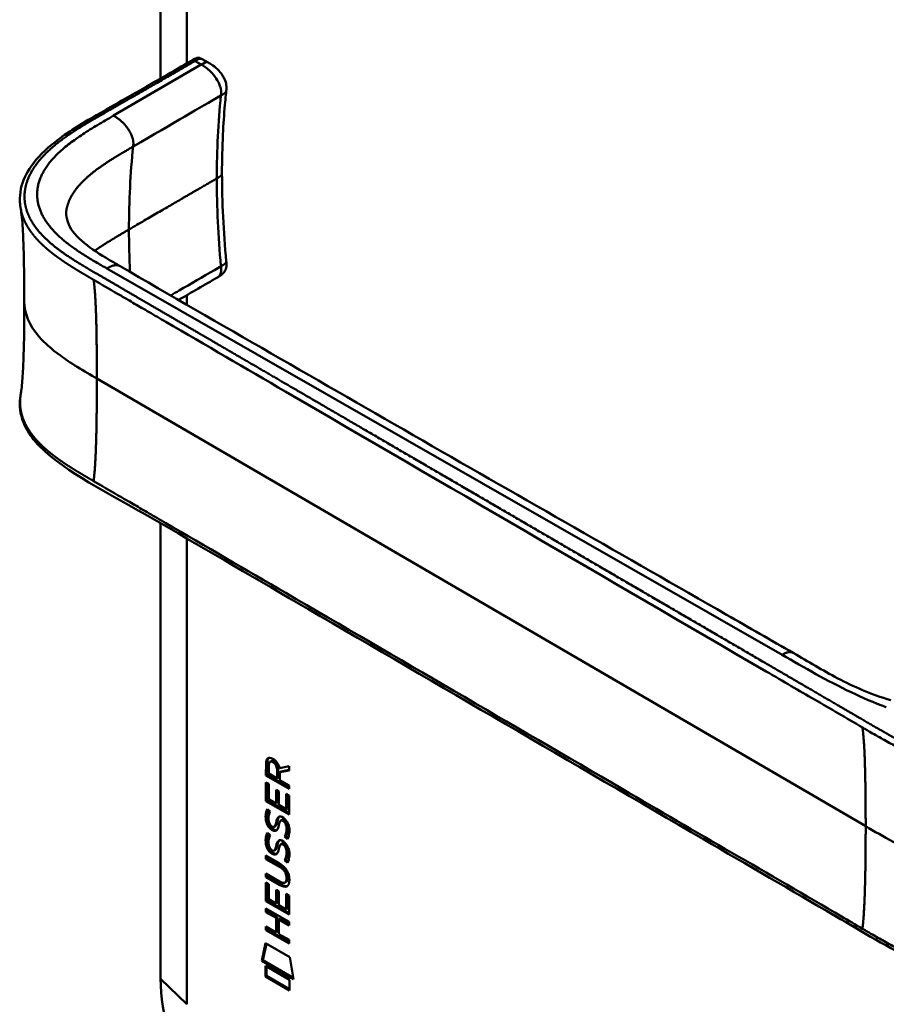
# Model space of a CAD drawing. Header units: millimetres. Extents: x 20 to 833, y 20 to 574.
# Tile 2 of 21: x 181 to 222, y 94 to 140. Entities that reach past the tile are written whole.
import ezdxf

# ---------------------------------------------------------------- set-up
doc = ezdxf.new("R2010")
doc.units = ezdxf.units.MM
doc.header["$LTSCALE"] = 2
doc.layers.add('Sichtbare Kanten(DIN)', color=7, linetype='Continuous', lineweight=50)
doc.layers.add('Sichtbare tangentiale Kanten(DIN)', color=7, linetype='Continuous', lineweight=50)

msp = doc.modelspace()

# ---------------------------------------------------------------- linework, layer by layer
at = {"layer": 'Sichtbare Kanten(DIN)'}
for p, q in [((187.715, 137.732), (187.715, 163.62)), ((188.93, 138.428), (188.93, 162.425)), ((189.654, 138.635), (189.936, 138.473)), ((189.936, 138.472), (189.936, 138.472)), ((187.715, 137.62), (187.715, 137.62)), ((190.78, 137.162), (190.78, 137.162)), ((190.579, 133.29), (190.579, 133.29)), ((190.364, 128.436), (190.364, 128.436)), ((188.93, 128.03), (188.93, 128.03)), ((188.93, 127.165), (188.93, 127.604)), ((187.376, 126.701), (187.376, 126.701)), ((188.93, 125.797), (188.93, 125.797)), ((187.715, 95.687), (187.715, 116.961)), ((188.93, 94.492), (188.93, 116.253)), ((192.635, 105.746), (192.691, 105.779)), ((192.691, 105.207), (192.691, 105.779)), ((192.826, 105.819), (192.883, 105.851)), ((192.634, 105.174), (192.635, 105.746)), ((192.766, 105.651), (192.766, 105.264)), ((193.15, 105.043), (193.15, 105.43)), ((193.207, 105.076), (193.207, 105.462)), ((193.262, 105.522), (193.712, 105.607)), ((193.712, 105.418), (193.282, 105.337)), ((193.282, 105.337), (193.338, 105.37)), ((193.282, 105.337), (193.282, 104.967)), ((193.712, 105.44), (193.338, 105.37)), ((193.712, 105.607), (193.712, 105.418)), ((192.634, 105.174), (192.691, 105.207)), ((193.712, 104.552), (192.634, 105.174)), ((192.634, 103.985), (192.634, 104.858)), ((192.634, 104.858), (192.766, 104.782)), ((193.712, 104.617), (192.691, 105.207)), ((192.766, 105.264), (193.15, 105.043)), ((193.15, 105.043), (193.207, 105.076)), ((193.282, 104.967), (193.712, 104.718)), ((192.691, 104.018), (192.691, 104.826)), ((192.766, 104.782), (192.766, 104.074)), ((193.103, 104.509), (193.235, 104.433)), ((193.103, 103.879), (193.103, 104.509)), ((193.16, 103.912), (193.16, 104.476)), ((193.235, 104.433), (193.235, 103.803)), ((193.712, 104.718), (193.712, 104.552)), ((192.634, 103.985), (192.691, 104.018)), ((193.712, 103.363), (192.634, 103.985)), ((193.712, 103.428), (192.691, 104.018)), ((192.766, 104.074), (193.103, 103.879)), ((193.581, 104.32), (193.712, 104.244)), ((193.581, 103.603), (193.581, 104.32)), ((193.638, 103.636), (193.638, 104.288)), ((193.712, 104.244), (193.712, 103.363)), ((192.699, 103.611), (192.827, 103.494)), ((193.103, 103.879), (193.16, 103.912)), ((193.235, 103.803), (193.581, 103.603)), ((193.581, 103.603), (193.638, 103.636)), ((193.329, 103.076), (193.385, 103.108)), ((193.427, 103.06), (193.422, 103.062)), ((193.427, 103.06), (193.483, 103.092)), ((193.483, 103.092), (193.479, 103.095)), ((192.774, 102.988), (192.777, 102.979)), ((193.016, 102.783), (193.073, 102.816)), ((193.02, 102.786), (193.077, 102.818)), ((193.032, 102.797), (193.036, 102.802)), ((193.088, 102.83), (193.092, 102.835)), ((192.699, 102.502), (192.827, 102.385)), ((193.5, 102.329), (193.556, 102.361)), ((192.774, 101.879), (192.777, 101.87)), ((193.016, 101.674), (193.073, 101.707)), ((193.02, 101.677), (193.077, 101.709)), ((193.032, 101.688), (193.036, 101.693)), ((193.088, 101.721), (193.092, 101.726)), ((193.329, 101.967), (193.385, 101.999)), ((193.427, 101.951), (193.422, 101.953)), ((193.427, 101.951), (193.483, 101.983)), ((193.483, 101.983), (193.479, 101.986)), ((192.634, 101.438), (193.255, 101.079)), ((192.634, 101.274), (192.634, 101.438)), ((192.634, 101.274), (192.691, 101.306)), ((193.264, 100.91), (192.634, 101.274)), ((192.691, 101.306), (192.691, 101.405)), ((193.321, 100.943), (192.691, 101.306)), ((193.5, 101.22), (193.556, 101.252)), ((192.634, 100.431), (192.634, 100.595)), ((192.634, 100.595), (193.264, 100.232)), ((192.634, 100.431), (192.691, 100.464)), ((193.255, 100.073), (192.634, 100.431)), ((192.691, 100.464), (192.691, 100.563)), ((193.312, 100.105), (192.691, 100.464)), ((193.596, 100.377), (193.596, 100.381)), ((193.653, 100.409), (193.653, 100.414)), ((192.634, 99.31), (192.634, 100.182)), ((192.634, 100.182), (192.766, 100.107)), ((192.691, 99.342), (192.691, 100.15)), ((192.766, 100.107), (192.766, 99.398)), ((193.103, 99.833), (193.235, 99.757)), ((193.103, 99.203), (193.103, 99.833)), ((193.16, 99.236), (193.16, 99.801)), ((193.523, 100.178), (193.58, 100.211)), ((192.634, 99.31), (192.691, 99.342)), ((193.712, 98.753), (192.691, 99.342)), ((192.766, 99.398), (193.103, 99.203)), ((193.235, 99.757), (193.235, 99.127)), ((193.581, 99.645), (193.712, 99.569)), ((193.581, 98.927), (193.581, 99.645)), ((193.637, 98.96), (193.637, 99.612)), ((193.712, 99.569), (193.712, 98.687)), ((193.712, 98.687), (192.634, 99.31)), ((192.634, 98.964), (193.712, 98.342)), ((192.634, 98.8), (192.634, 98.964)), ((192.69, 98.833), (192.69, 98.932)), ((193.103, 99.203), (193.16, 99.236)), ((193.235, 99.127), (193.581, 98.927)), ((193.581, 98.927), (193.637, 98.96)), ((192.634, 98.8), (192.69, 98.833)), ((193.103, 98.53), (192.634, 98.8)), ((193.159, 98.562), (192.69, 98.833)), ((193.103, 98.53), (193.159, 98.562)), ((193.103, 97.851), (193.103, 98.53)), ((193.159, 97.884), (193.159, 98.562)), ((193.237, 98.452), (193.294, 98.485)), ((193.237, 98.452), (193.237, 97.774)), ((193.712, 98.178), (193.237, 98.452)), ((193.712, 98.243), (193.294, 98.485)), ((192.634, 97.958), (192.634, 98.122)), ((192.634, 98.122), (193.103, 97.851)), ((192.634, 97.958), (192.69, 97.99)), ((193.712, 97.335), (192.634, 97.958)), ((192.69, 97.99), (192.69, 98.089)), ((193.712, 97.401), (192.69, 97.99)), ((193.712, 98.342), (193.712, 98.178)), ((193.103, 97.851), (193.159, 97.884)), ((193.237, 97.774), (193.712, 97.499)), ((193.712, 97.499), (193.712, 97.335)), ((192.435, 96.515), (192.607, 97.344)), ((192.491, 96.547), (192.652, 97.319)), ((192.607, 97.344), (193.741, 96.69)), ((193.741, 96.69), (193.911, 95.662)), ((192.435, 96.515), (192.491, 96.547)), ((193.911, 95.662), (192.435, 96.515)), ((193.899, 95.735), (192.491, 96.547)), ((192.608, 96.29), (193.738, 95.638)), ((192.608, 95.793), (192.608, 96.29)), ((192.665, 95.826), (192.665, 96.258)), ((192.608, 95.793), (192.665, 95.826)), ((193.738, 95.141), (192.608, 95.793)), ((193.738, 95.206), (192.665, 95.826)), ((193.738, 95.638), (193.738, 95.141))]:
    msp.add_line(p, q, dxfattribs=at)
for centre, major_axis, ratio, start_param, end_param in [((193.211, 105.058), (0.381, -0.763), 0.301839, 2.713148, 3.685893), ((193.267, 105.091), (0.381, -0.763), 0.301839, 2.713148, 3.159947), ((192.686, 105.326), (-0.044, -0.697), 0.854569, 1.910291, 2.741099), ((193.25, 104.068), (-0.37, -1.223), 0.280977, 5.811326, 5.872285), ((193.178, 102.468), (-0.193, -0.617), 0.61448, 2.467906, 2.989294), ((193.235, 102.501), (-0.193, -0.617), 0.61448, 2.467906, 2.989294), ((193.055, 103.172), (-0.079, -0.399), 0.721512, 5.353038, 5.813332), ((193.01, 102.82), (-0.033, -0.0434), 0.583532, 1.166425, 1.474504), ((193.066, 102.853), (-0.033, -0.0434), 0.583532, 1.166425, 1.474504), ((193.283, 103.048), (0.404, 1.31), 0.270099, 2.690531, 2.749672), ((193.058, 102.065), (0.083, 0.401), 0.722428, 2.220084, 2.677916), ((193.01, 101.711), (0.033, 0.0434), 0.583532, 4.308018, 4.616096), ((193.066, 101.744), (0.033, 0.0434), 0.583532, 4.308018, 4.616096), ((193.179, 101.36), (0.192, 0.616), 0.614787, 5.608752, 6.130445), ((193.236, 101.393), (0.192, 0.616), 0.614787, 5.608752, 6.130445), ((191.815, 99.874), (1.851, 0.753), 0.642719, 6.028346, 6.74681), ((191.815, 102.942), (1.806, -2.934), 0.216424, 5.90223, 6.620569), ((184.753, 114.112), (8.774, -13.932), 0.079411, 6.133693, 6.408626), ((184.81, 114.145), (8.774, -13.932), 0.079411, 6.280135, 6.408626), ((191.871, 102.975), (1.806, -2.934), 0.216424, 5.90223, 6.233303), ((193.035, 92.615), (-3.762, 6.516), 0.57735, 0.785398, 2.356194)]:
    msp.add_ellipse(centre, major_axis=major_axis, ratio=ratio, start_param=start_param, end_param=end_param, dxfattribs=at)
for points, knots in [([(186.072, 136.791), (186.663, 137.13), (187.255, 137.468), (188.289, 138.062), (188.729, 138.307), (189.215, 138.595), (189.258, 138.621), (189.341, 138.662), (189.382, 138.679), (189.44, 138.691), (189.454, 138.693), (189.481, 138.694), (189.493, 138.693), (189.517, 138.691), (189.528, 138.689), (189.558, 138.682), (189.577, 138.675), (189.605, 138.662), (189.615, 138.657), (189.634, 138.647), (189.642, 138.642), (189.65, 138.637)], [0, 0, 0, 0, 0.625, 0.625, 1.093751, 1.093751, 1.137709, 1.137709, 1.177508, 1.177508, 1.189463, 1.189463, 1.19958, 1.19958, 1.208245, 1.208245, 1.223058, 1.223058, 1.231758, 1.231758, 1.240094, 1.240094, 1.240094, 1.240094]), ([(189.936, 138.473), (190.003, 138.434), (190.077, 138.392), (190.247, 138.273), (190.344, 138.19), (190.48, 138.042), (190.525, 137.986), (190.601, 137.878), (190.633, 137.826), (190.712, 137.68), (190.751, 137.579), (190.788, 137.398), (190.792, 137.315), (190.785, 137.213), (190.782, 137.186), (190.78, 137.162)], [0, 0, 0, 0, 0.0728477, 0.0728477, 0.1735958, 0.1735958, 0.2277228, 0.2277228, 0.2733175, 0.2733175, 0.3525768, 0.3525768, 0.4180016, 0.4180016, 0.4421266, 0.4421266, 0.4421266, 0.4421266]), ([(190.78, 137.162), (190.778, 137.146), (190.776, 137.128), (190.769, 137.061), (190.764, 137.011), (190.744, 136.809), (190.729, 136.658), (190.676, 136.048), (190.645, 135.585), (190.593, 134.517), (190.579, 133.908), (190.579, 133.29)], [0, 0, 0, 0, 0.016447, 0.016447, 0.065766, 0.065766, 0.213729, 0.213729, 0.657698, 0.657698, 1.226062, 1.226062, 1.226062, 1.226062]), ([(181.183, 131.636), (181.183, 131.637), (181.183, 131.637), (181.183, 131.638), (181.183, 131.639), (181.183, 131.64), (181.182, 131.64), (181.182, 131.642), (181.182, 131.643), (181.182, 131.644), (181.182, 131.645), (181.181, 131.648), (181.181, 131.649), (181.18, 131.653), (181.18, 131.655), (181.179, 131.662), (181.178, 131.666), (181.175, 131.68), (181.174, 131.69), (181.168, 131.725), (181.165, 131.749), (181.152, 131.845), (181.146, 131.913), (181.133, 132.182), (181.149, 132.377), (181.267, 132.942), (181.437, 133.303), (181.96, 134.043), (182.344, 134.417), (183.358, 135.214), (184.032, 135.62), (185.167, 136.274), (185.62, 136.532), (186.072, 136.791)], [0, 0, 0, 0, 0.000811, 0.000811, 0.001164, 0.001164, 0.001725, 0.001725, 0.002287, 0.002287, 0.00301, 0.00301, 0.00411, 0.00411, 0.006037, 0.006037, 0.009935, 0.009935, 0.019181, 0.019181, 0.045528, 0.045528, 0.124539, 0.124539, 0.362119, 0.362119, 0.828618, 0.828618, 1.381321, 1.381321, 2.105986, 2.105986, 2.583323, 2.583323, 2.583323, 2.583323]), ([(181.348, 127.315), (181.348, 128.087), (181.341, 128.861), (181.311, 129.994), (181.297, 130.37), (181.264, 130.903), (181.251, 131.078), (181.219, 131.399), (181.199, 131.547), (181.183, 131.636)], [0, 0, 0, 0, 0.721462, 0.721462, 1.084282, 1.084282, 1.269036, 1.269036, 1.460353, 1.460353, 1.460353, 1.460353]), ([(183.312, 131.566), (183.312, 131.566), (183.312, 131.566), (183.312, 131.564), (183.311, 131.56), (183.31, 131.547), (183.309, 131.534), (183.305, 131.479), (183.304, 131.43), (183.315, 131.231), (183.354, 131.071), (183.555, 130.624), (183.801, 130.333), (184.48, 129.774), (184.89, 129.509), (185.487, 129.155), (185.653, 129.059), (185.819, 128.962)], [0.012074, 0.012074, 0.012074, 0.012074, 0.016639, 0.016639, 0.029748, 0.029748, 0.061163, 0.061163, 0.154085, 0.154085, 0.433461, 0.433461, 0.961128, 0.961128, 1.437945, 1.437945, 1.615568, 1.615568, 1.615568, 1.615568]), ([(185.819, 128.962), (195.212, 123.529), (204.672, 118.107), (215.178, 112.09), (216.218, 111.495), (217.257, 110.9)], [0, 0, 0, 0, 10.000141, 10.000141, 11.098049, 11.098049, 11.098049, 11.098049]), ([(190.78, 129.187), (190.785, 129.129), (190.791, 129.067), (190.785, 128.925), (190.769, 128.845), (190.72, 128.74), (190.701, 128.709), (190.663, 128.658), (190.644, 128.636), (190.605, 128.597), (190.585, 128.58), (190.547, 128.55), (190.528, 128.537), (190.494, 128.513), (190.477, 128.503), (190.434, 128.476), (190.406, 128.46), (190.376, 128.443), (190.37, 128.439), (190.364, 128.436)], [0.000002, 0.000002, 0.000002, 0.000002, 0.051039, 0.051039, 0.1177778, 0.1177778, 0.1468662, 0.1468662, 0.1694901, 0.1694901, 0.1892221, 0.1892221, 0.206227, 0.206227, 0.2207159, 0.2207159, 0.2459538, 0.2459538, 0.2531036, 0.2531036, 0.2531036, 0.2531036]), ([(181.183, 122.994), (181.193, 123.05), (181.206, 123.132), (181.231, 123.34), (181.244, 123.475), (181.277, 123.898), (181.293, 124.208), (181.34, 125.425), (181.348, 126.374), (181.348, 127.315)], [0, 0, 0, 0, 0.122295, 0.122295, 0.275228, 0.275228, 0.580876, 0.580876, 1.461016, 1.461016, 1.461016, 1.461016]), ([(223.077, 96.485), (221.686, 97.124), (220.476, 97.883), (217.173, 99.807), (215.12, 101.002), (206.908, 105.784), (200.749, 109.371), (192.28, 114.303), (189.97, 115.647), (185.928, 118.002), (184.016, 118.926), (182.232, 120.369), (181.928, 120.668), (181.516, 121.225), (181.377, 121.476), (181.207, 121.944), (181.16, 122.16), (181.138, 122.482), (181.138, 122.584), (181.15, 122.767), (181.158, 122.844), (181.175, 122.944), (181.176, 122.953), (181.179, 122.966), (181.179, 122.971), (181.181, 122.978), (181.181, 122.981), (181.182, 122.985), (181.182, 122.987), (181.182, 122.989), (181.183, 122.989), (181.183, 122.99), (181.183, 122.991), (181.183, 122.992), (181.183, 122.992), (181.183, 122.993), (181.183, 122.994), (181.183, 122.994)], [0, 0, 0, 0, 1.330879, 1.330879, 3.517902, 3.517902, 10.078968, 10.078968, 12.539368, 12.539368, 14.385097, 14.385097, 14.827131, 14.827131, 15.157869, 15.157869, 15.425993, 15.425993, 15.548214, 15.548214, 15.639932, 15.639932, 15.648432, 15.648432, 15.652584, 15.652584, 15.654666, 15.654666, 15.655832, 15.655832, 15.656235, 15.656235, 15.656577, 15.656577, 15.657146, 15.657146, 15.657775, 15.657775, 15.657775, 15.657775]), ([(217.257, 110.9), (217.954, 110.501), (218.615, 110.091), (219.704, 109.524), (220.084, 109.34), (220.899, 108.992), (221.34, 108.825), (221.816, 108.694)], [0, 0, 0, 0, 0.735929, 0.735929, 1.106843, 1.106843, 1.487767, 1.487767, 1.487767, 1.487767]), ([(193.479, 103.095), (193.467, 103.102), (193.456, 103.107), (193.444, 103.111), (193.422, 103.119), (193.403, 103.118), (193.385, 103.108)], [-0.04787258, -0.04787258, -0.04787258, -0.04787258, -0.03315585, -0.03315585, -0.03315585, -0.00461969, -0.00461969, -0.00461969, -0.00461969]), ([(193.668, 102.267), (193.65, 102.281), (193.628, 102.301), (193.608, 102.317), (193.59, 102.332), (193.576, 102.344), (193.568, 102.351), (193.564, 102.354), (193.562, 102.357), (193.56, 102.358), (193.559, 102.359), (193.559, 102.359), (193.558, 102.36), (193.558, 102.36), (193.558, 102.36), (193.557, 102.36), (193.557, 102.361), (193.557, 102.361), (193.557, 102.361), (193.557, 102.361), (193.556, 102.361), (193.556, 102.361), (193.556, 102.361), (193.556, 102.361), (193.556, 102.361), (193.556, 102.361), (193.556, 102.361), (193.556, 102.361), (193.556, 102.361), (193.556, 102.361), (193.556, 102.361)], [-0.00288541, -0.00288541, -0.00288541, -0.00288541, -0.001870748, -0.001870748, -0.001870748, -0.000935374, -0.000935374, -0.000935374, -0.000467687, -0.000467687, -0.000467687, -0.000233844, -0.000233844, -0.000233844, -0.000116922, -0.000116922, -0.000116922, -0.000058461, -0.000058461, -0.000058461, -0.00002923, -0.00002923, -0.00002923, -0.000012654, -0.000012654, -0.000012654, -0.0000072, -0.0000072, -0.0000072, 0, 0, 0, 0]), ([(193.479, 101.986), (193.467, 101.993), (193.456, 101.999), (193.444, 102.002), (193.422, 102.01), (193.403, 102.009), (193.385, 101.999)], [-0.04786007, -0.04786007, -0.04786007, -0.04786007, -0.03315015, -0.03315015, -0.03315015, -0.00460451, -0.00460451, -0.00460451, -0.00460451]), ([(193.596, 100.381), (193.596, 100.401), (193.595, 100.422), (193.589, 100.485), (193.581, 100.528), (193.552, 100.61), (193.535, 100.646), (193.49, 100.719), (193.463, 100.751), (193.381, 100.835), (193.321, 100.877), (193.264, 100.91)], [-0.1785947, -0.1785947, -0.1785947, -0.1785947, -0.1599488, -0.1599488, -0.1241455, -0.1241455, -0.0928622, -0.0928622, -0.0602615, -0.0602615, 0, 0, 0, 0]), ([(193.653, 100.414), (193.653, 100.434), (193.652, 100.455), (193.646, 100.517), (193.637, 100.56), (193.609, 100.642), (193.591, 100.679), (193.546, 100.751), (193.519, 100.784), (193.438, 100.868), (193.377, 100.91), (193.321, 100.943)], [-0.1785947, -0.1785947, -0.1785947, -0.1785947, -0.1599488, -0.1599488, -0.1241455, -0.1241455, -0.0928622, -0.0928622, -0.0602615, -0.0602615, 0, 0, 0, 0])]:
    msp.add_open_spline(points, degree=3, knots=knots, dxfattribs=at)
for points in [[(189.653, 138.636), (189.653, 138.636), (189.654, 138.636), (189.654, 138.635)], [(190.579, 133.29), (190.579, 131.959), (190.652, 130.578), (190.78, 129.187)], [(190.364, 128.436), (189.758, 128.085), (189.154, 127.735), (188.55, 127.384)], [(192.635, 105.746), (192.64, 105.935), (192.727, 106.086), (192.959, 105.953)], [(192.691, 105.779), (192.694, 105.87), (192.715, 105.952), (192.763, 105.998)], [(193.15, 105.43), (193.15, 105.549), (193.117, 105.709), (192.96, 105.8)], [(193.207, 105.462), (193.207, 105.581), (193.174, 105.742), (193.017, 105.832)], [(192.624, 103.36), (192.63, 103.417), (192.646, 103.498), (192.673, 103.558)], [(192.673, 103.558), (192.68, 103.575), (192.699, 103.611), (192.699, 103.611)], [(192.68, 103.393), (192.687, 103.448), (192.702, 103.526), (192.727, 103.586)], [(192.827, 103.494), (192.827, 103.494), (192.782, 103.377), (192.769, 103.325)], [(192.653, 102.994), (192.619, 103.118), (192.608, 103.226), (192.624, 103.36)], [(192.71, 103.026), (192.676, 103.151), (192.665, 103.259), (192.68, 103.393)], [(192.921, 102.704), (192.837, 102.767), (192.75, 102.88), (192.71, 103.026)], [(192.769, 103.325), (192.745, 103.229), (192.742, 103.133), (192.765, 103.026)], [(193.092, 102.835), (193.118, 102.867), (193.14, 102.926), (193.16, 103.021)], [(193.104, 102.989), (193.135, 103.13), (193.174, 103.2), (193.227, 103.243)], [(193.16, 103.021), (193.189, 103.15), (193.223, 103.219), (193.269, 103.262)], [(193.227, 103.243), (193.262, 103.27), (193.311, 103.274), (193.379, 103.245)], [(193.32, 103.07), (193.293, 103.047), (193.271, 103), (193.25, 102.925)], [(193.422, 103.062), (193.376, 103.089), (193.348, 103.091), (193.32, 103.07)], [(193.379, 103.245), (193.487, 103.199), (193.594, 103.094), (193.667, 102.914)], [(192.864, 102.672), (192.78, 102.734), (192.693, 102.848), (192.653, 102.994)], [(192.854, 102.842), (192.909, 102.784), (192.98, 102.759), (193.02, 102.786)], [(192.923, 102.632), (192.885, 102.655), (192.877, 102.662), (192.864, 102.672)], [(192.979, 102.665), (192.941, 102.687), (192.933, 102.695), (192.921, 102.704)], [(193.159, 102.655), (193.116, 102.588), (193.042, 102.562), (192.923, 102.632)], [(193.137, 102.627), (193.096, 102.617), (193.045, 102.626), (192.979, 102.665)], [(193.036, 102.802), (193.062, 102.835), (193.083, 102.894), (193.104, 102.989)], [(193.073, 102.816), (193.074, 102.817), (193.075, 102.817), (193.077, 102.818)], [(193.232, 102.849), (193.211, 102.757), (193.188, 102.698), (193.159, 102.655)], [(193.25, 102.925), (193.247, 102.914), (193.232, 102.85), (193.232, 102.849)], [(193.556, 102.361), (193.556, 102.361), (193.615, 102.438), (193.637, 102.549)], [(193.58, 102.517), (193.606, 102.647), (193.606, 102.767), (193.566, 102.876)], [(193.637, 102.549), (193.663, 102.68), (193.662, 102.8), (193.622, 102.909)], [(193.667, 102.914), (193.709, 102.812), (193.729, 102.704), (193.729, 102.587)], [(193.729, 102.587), (193.729, 102.55), (193.726, 102.514), (193.723, 102.475)], [(192.653, 101.885), (192.619, 102.009), (192.608, 102.117), (192.624, 102.251)], [(192.624, 102.251), (192.63, 102.308), (192.646, 102.389), (192.673, 102.449)], [(192.71, 101.918), (192.676, 102.042), (192.665, 102.15), (192.68, 102.284)], [(192.673, 102.449), (192.68, 102.466), (192.699, 102.502), (192.699, 102.502)], [(192.68, 102.284), (192.687, 102.339), (192.702, 102.417), (192.727, 102.477)], [(192.769, 102.216), (192.745, 102.12), (192.742, 102.024), (192.765, 101.917)], [(192.827, 102.385), (192.827, 102.385), (192.782, 102.269), (192.769, 102.216)], [(193.104, 101.88), (193.135, 102.022), (193.174, 102.091), (193.227, 102.134)], [(193.16, 101.912), (193.189, 102.041), (193.223, 102.11), (193.269, 102.153)], [(193.227, 102.134), (193.262, 102.162), (193.311, 102.165), (193.379, 102.136)], [(193.379, 102.136), (193.487, 102.09), (193.594, 101.985), (193.667, 101.805)], [(193.5, 102.329), (193.5, 102.329), (193.558, 102.406), (193.58, 102.517)], [(193.639, 102.211), (193.631, 102.217), (193.5, 102.328), (193.5, 102.329)], [(193.723, 102.475), (193.712, 102.337), (193.653, 102.228), (193.639, 102.211)], [(192.864, 101.563), (192.78, 101.626), (192.693, 101.739), (192.653, 101.885)], [(192.921, 101.595), (192.826, 101.666), (192.744, 101.794), (192.71, 101.918)], [(192.854, 101.733), (192.909, 101.675), (192.98, 101.65), (193.02, 101.677)], [(193.036, 101.693), (193.062, 101.726), (193.083, 101.785), (193.104, 101.88)], [(193.073, 101.707), (193.074, 101.708), (193.075, 101.708), (193.077, 101.709)], [(193.092, 101.726), (193.123, 101.765), (193.145, 101.842), (193.16, 101.912)], [(193.232, 101.74), (193.211, 101.648), (193.188, 101.589), (193.159, 101.546)], [(193.25, 101.816), (193.247, 101.805), (193.232, 101.741), (193.232, 101.74)], [(193.32, 101.961), (193.293, 101.938), (193.271, 101.891), (193.25, 101.816)], [(193.422, 101.953), (193.376, 101.98), (193.348, 101.982), (193.32, 101.961)], [(193.58, 101.408), (193.606, 101.538), (193.606, 101.658), (193.566, 101.767)], [(193.637, 101.44), (193.663, 101.571), (193.662, 101.691), (193.622, 101.8)], [(193.667, 101.805), (193.709, 101.703), (193.729, 101.596), (193.729, 101.478)], [(192.923, 101.523), (192.885, 101.546), (192.877, 101.553), (192.864, 101.563)], [(192.979, 101.556), (192.941, 101.579), (192.933, 101.586), (192.921, 101.595)], [(193.159, 101.546), (193.116, 101.479), (193.042, 101.453), (192.923, 101.523)], [(193.137, 101.518), (193.096, 101.508), (193.045, 101.517), (192.979, 101.556)], [(193.5, 101.22), (193.5, 101.22), (193.558, 101.297), (193.58, 101.408)], [(193.639, 101.102), (193.631, 101.108), (193.5, 101.22), (193.5, 101.22)], [(193.556, 101.252), (193.556, 101.252), (193.615, 101.329), (193.637, 101.44)], [(193.669, 101.157), (193.628, 101.191), (193.556, 101.252), (193.556, 101.252)], [(193.723, 101.366), (193.712, 101.228), (193.653, 101.119), (193.639, 101.102)], [(193.729, 101.478), (193.729, 101.441), (193.726, 101.405), (193.723, 101.366)]]:
    msp.add_open_spline(points, degree=3, dxfattribs=at)
msp.add_rational_spline([(181.183, 122.994), (181.183, 122.994), (181.183, 122.994), (181.183, 122.994)], [0.999508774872, 0.999508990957, 0.999509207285, 0.999509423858], degree=3, dxfattribs=at)
at = {"layer": 'Sichtbare tangentiale Kanten(DIN)'}
for p, q in [((189.322, 138.544), (189.613, 138.376)), ((189.613, 138.376), (185.51, 135.993)), ((190.533, 136.932), (190.532, 136.93)), ((183.911, 129.096), (183.911, 129.096)), ((185.202, 128.857), (185.204, 128.856)), ((185.204, 128.856), (216.732, 110.812)), ((190.533, 128.959), (190.532, 128.961)), ((187.012, 126.914), (187.012, 126.914)), ((220.637, 102.809), (184.736, 123.714)), ((192.96, 105.8), (193.017, 105.832)), ((193.15, 105.43), (193.207, 105.462)), ((192.673, 103.558), (192.724, 103.588)), ((192.624, 103.36), (192.68, 103.393)), ((192.653, 102.994), (192.71, 103.026)), ((193.104, 102.989), (193.16, 103.021)), ((193.227, 103.243), (193.253, 103.258)), ((193.422, 103.062), (193.479, 103.095)), ((192.864, 102.672), (192.921, 102.704)), ((192.923, 102.632), (192.979, 102.665)), ((193.032, 102.797), (193.088, 102.83)), ((193.036, 102.802), (193.092, 102.835)), ((193.566, 102.876), (193.622, 102.909)), ((193.58, 102.517), (193.637, 102.549)), ((192.624, 102.251), (192.68, 102.284)), ((192.673, 102.449), (192.724, 102.479)), ((193.227, 102.134), (193.253, 102.149)), ((192.653, 101.885), (192.71, 101.918)), ((193.032, 101.688), (193.088, 101.721)), ((193.036, 101.693), (193.092, 101.726)), ((193.104, 101.88), (193.16, 101.912)), ((193.422, 101.953), (193.479, 101.986)), ((193.566, 101.767), (193.622, 101.8)), ((192.864, 101.563), (192.921, 101.595)), ((192.923, 101.523), (192.979, 101.556)), ((193.58, 101.408), (193.637, 101.44)), ((193.264, 100.91), (193.321, 100.943)), ((193.596, 100.381), (193.653, 100.414)), ((193.596, 100.377), (193.653, 100.409)), ((193.255, 100.073), (193.312, 100.105)), ((187.715, 95.687), (188.93, 94.492))]:
    msp.add_line(p, q, dxfattribs=at)
for major_axis, start_param, end_param in [((-21.528, 37.287), 0.671758, 0.785395), ((21.528, -37.287), 3.926988, 3.982598)]:
    msp.add_ellipse((216.68, 113.098), major_axis=major_axis, ratio=0.57735, start_param=start_param, end_param=end_param, dxfattribs=at)
for points, degree, knots in [([(186.2, 136.752), (186.28, 136.797), (186.36, 136.843), (186.524, 136.937), (186.608, 136.985), (186.777, 137.082), (186.863, 137.131), (187.038, 137.231), (187.126, 137.282), (187.307, 137.385), (187.398, 137.438), (187.583, 137.544), (187.675, 137.597), (187.86, 137.703), (187.953, 137.756), (188.088, 137.834), (188.133, 137.859), (188.222, 137.911), (188.266, 137.936), (188.398, 138.012), (188.483, 138.06), (188.651, 138.157), (188.734, 138.205), (188.899, 138.3), (188.981, 138.347), (189.147, 138.443), (189.23, 138.491), (189.317, 138.541), (189.32, 138.542), (189.322, 138.544)], 3, [0, 0, 0, 0, 0.088774, 0.088774, 0.1812, 0.1812, 0.273625, 0.273625, 0.366051, 0.366051, 0.458477, 0.458477, 0.550903, 0.550903, 0.643329, 0.643329, 0.689541, 0.689541, 0.735754, 0.735754, 0.82818, 0.82818, 0.920606, 0.920606, 1.013032, 1.013032, 1.105458, 1.105458, 1.107976, 1.107976, 1.107976, 1.107976]), ([(189.322, 138.544), (189.374, 138.573), (189.428, 138.605), (189.543, 138.651), (189.604, 138.662), (189.651, 138.637), (189.652, 138.637), (189.653, 138.636)], 3, [0, 0, 0, 0, 0.0562096, 0.0562096, 0.1149373, 0.1149373, 0.1159815, 0.1159815, 0.1159815, 0.1159815]), ([(190.533, 136.932), (190.545, 137.061), (190.547, 137.208), (190.483, 137.389), (190.405, 137.61), (190.239, 137.867), (190.05, 138.055), (189.906, 138.198), (189.754, 138.294), (189.613, 138.376)], 3, [0, 0, 0, 0, 0.318536, 0.318536, 0.318536, 0.70559, 0.70559, 0.70559, 1, 1, 1, 1]), ([(223.209, 106.322), (223.209, 106.322), (223.205, 106.324), (223.133, 106.357), (222.993, 106.422), (222.784, 106.522), (222.515, 106.655), (222.193, 106.823), (221.878, 106.992), (221.565, 107.167), (221.252, 107.344), (220.556, 107.748), (219.472, 108.38), (218.002, 109.236), (216.145, 110.318), (213.901, 111.624), (211.657, 112.931), (209.413, 114.237), (207.17, 115.544), (204.926, 116.85), (202.682, 118.157), (200.439, 119.464), (198.194, 120.77), (196.174, 121.947), (194.379, 122.992), (192.81, 123.906), (191.464, 124.69), (190.342, 125.343), (189.22, 125.997), (188.097, 126.65), (186.975, 127.304), (186.008, 127.866), (185.2, 128.338), (184.544, 128.718), (184.05, 129.01), (183.717, 129.214), (183.393, 129.423), (183.083, 129.637), (182.788, 129.858), (182.457, 130.133), (182.111, 130.468), (181.778, 130.87), (181.506, 131.345), (181.347, 131.886), (181.332, 132.436), (181.494, 133.101), (181.935, 133.861), (182.631, 134.549), (183.443, 135.139), (184.263, 135.642), (184.911, 136.014), (185.343, 136.261), (185.687, 136.458), (185.893, 136.576), (186.046, 136.663), (186.148, 136.722), (186.2, 136.752)], 5, [0, 0, 0, 0, 0, 0, 0.000053, 0.006056, 0.116047, 0.226038, 0.33603, 0.446021, 0.556012, 0.666003, 0.775995, 0.885986, 1.682703, 2.479419, 3.276135, 4.072852, 4.869568, 5.666285, 6.463001, 7.259718, 8.056434, 8.853151, 9.649867, 10.446583, 10.844942, 11.2433, 11.641658, 12.040016, 12.438375, 12.836733, 13.235091, 13.633449, 13.75616, 13.87887, 14.001581, 14.124292, 14.247002, 14.369713, 14.492424, 14.615134, 14.860555, 15.105977, 15.351398, 15.596819, 15.84224, 16.087662, 16.578504, 17.069347, 17.314768, 17.560189, 17.652615, 17.745041, 17.837467, 17.933544, 17.933544, 17.933544, 17.933544, 17.933544, 17.933544]), ([(190.532, 136.93), (190.532, 136.928), (190.532, 136.928), (190.532, 136.927), (190.402, 135.681), (190.336, 134.389), (190.336, 133.059)], 3, [-3.015859, -3.015859, -3.015859, -3.015859, -3.014661, -3.014661, -3.014661, -1.789448, -1.789448, -1.789448, -1.789448]), ([(190.532, 128.961), (190.532, 128.964), (190.532, 128.964), (190.532, 128.965), (190.402, 130.362), (190.336, 131.729), (190.336, 133.059)], 3, [-3.015859, -3.015859, -3.015859, -3.015859, -3.014661, -3.014661, -3.014661, -1.789448, -1.789448, -1.789448, -1.789448]), ([(188.184, 127.596), (188.316, 127.673), (188.448, 127.749), (188.579, 127.826), (189.139, 128.152), (189.679, 128.465), (190.226, 128.782), (190.327, 128.841), (190.429, 128.9), (190.533, 128.959)], 3, [0.4215993, 0.4215993, 0.4215993, 0.4215993, 0.5169559, 0.5169559, 0.5169559, 0.9246127, 0.9246127, 0.9246127, 1, 1, 1, 1]), ([(190.533, 128.959), (190.536, 128.913), (190.544, 128.829), (190.546, 128.707), (190.518, 128.591), (190.454, 128.502), (190.4, 128.457), (190.367, 128.438), (190.364, 128.436)], 5, [0, 0, 0, 0, 0, 0, 0.1666667, 0.3055556, 0.4444444, 0.4627074, 0.4627074, 0.4627074, 0.4627074, 0.4627074, 0.4627074]), ([(184.585, 128.326), (184.959, 128.109), (185.333, 127.891), (185.707, 127.673), (185.863, 127.583), (186.018, 127.492), (186.174, 127.401), (186.392, 127.274), (186.61, 127.147), (186.828, 127.02), (186.944, 126.953), (187.06, 126.885), (187.176, 126.818), (187.434, 126.667), (187.692, 126.517), (187.95, 126.367), (189.82, 125.278), (191.69, 124.189), (193.56, 123.1)], 3, [0, 0, 0, 0, 0.398412, 0.398412, 0.398412, 0.558361, 0.558361, 0.558361, 0.796365, 0.796365, 0.796365, 0.913785, 0.913785, 0.913785, 1.19486, 1.19486, 1.19486, 3.18679, 3.18679, 3.18679, 3.18679]), ([(184.736, 123.714), (184.435, 123.89), (184.133, 124.065), (183.822, 124.258), (183.51, 124.451), (183.248, 124.627), (183.032, 124.785), (182.601, 125.1), (182.292, 125.38), (182.043, 125.668), (181.578, 126.205), (181.346, 126.758), (181.345, 127.314)], 3, [0, 0, 0, 0, 0.240648, 0.240648, 0.240648, 0.481295, 0.481295, 0.481295, 0.96259, 0.96259, 0.96259, 1.859268, 1.859268, 1.859268, 1.859268]), ([(193.56, 123.1), (201.039, 118.745), (208.519, 114.389), (215.998, 110.034), (216.386, 109.808), (216.774, 109.582), (217.162, 109.356), (217.522, 109.146), (217.882, 108.937), (218.242, 108.727), (218.99, 108.292), (219.738, 107.856), (220.485, 107.421)], 3, [3.18679, 3.18679, 3.18679, 3.18679, 11.154099, 11.154099, 11.154099, 11.571149, 11.571149, 11.571149, 11.950756, 11.950756, 11.950756, 12.747463, 12.747463, 12.747463, 12.747463]), ([(184.585, 118.927), (184.959, 118.709), (185.333, 118.492), (185.707, 118.274), (185.862, 118.184), (186.017, 118.094), (186.171, 118.004), (186.39, 117.876), (186.609, 117.749), (186.828, 117.621), (186.944, 117.554), (187.059, 117.486), (187.175, 117.419), (187.434, 117.269), (187.692, 117.118), (187.95, 116.968), (189.82, 115.879), (191.69, 114.79), (193.56, 113.701)], 3, [0, 0, 0, 0, 0.398413, 0.398413, 0.398413, 0.557467, 0.557467, 0.557467, 0.796366, 0.796366, 0.796366, 0.913432, 0.913432, 0.913432, 1.194862, 1.194862, 1.194862, 3.186788, 3.186788, 3.186788, 3.186788]), ([(193.56, 113.701), (198.792, 110.654), (204.029, 107.605), (209.26, 104.558), (212.678, 102.568), (216.095, 100.579), (219.512, 98.588), (219.837, 98.399), (220.161, 98.211), (220.485, 98.022)], 3, [3.186788, 3.186788, 3.186788, 3.186788, 8.760538, 8.760538, 8.760538, 12.401919, 12.401919, 12.401919, 12.747459, 12.747459, 12.747459, 12.747459]), ([(216.732, 110.812), (217.78, 110.213), (218.824, 109.608), (219.96, 109.064), (220.482, 108.814), (221.025, 108.577), (221.6, 108.368)], 3, [0, 0, 0, 0, 0.684839, 0.684839, 0.684839, 1, 1, 1, 1]), ([(220.485, 107.421), (220.533, 107.393), (220.581, 107.365), (220.629, 107.337), (220.685, 107.305), (220.74, 107.273), (220.801, 107.237), (220.914, 107.172), (221.012, 107.115), (221.109, 107.06), (221.118, 107.055), (221.128, 107.049), (221.139, 107.043), (221.238, 106.986), (221.331, 106.933), (221.426, 106.88), (221.531, 106.821), (221.635, 106.763), (221.741, 106.705), (221.846, 106.648), (221.951, 106.591), (222.057, 106.535), (222.098, 106.514), (222.139, 106.492), (222.181, 106.47), (222.249, 106.435), (222.315, 106.401), (222.383, 106.366), (222.495, 106.309), (222.607, 106.254), (222.721, 106.199), (222.832, 106.145), (222.946, 106.091), (223.056, 106.04), (223.059, 106.039), (223.06, 106.038), (223.061, 106.038)], 3, [0, 0, 0, 0, 0.0507807, 0.0507807, 0.0507807, 0.1102021, 0.1102021, 0.1102021, 0.2202767, 0.2202767, 0.2202767, 0.2309529, 0.2309529, 0.2309529, 0.3302295, 0.3302295, 0.3302295, 0.4395805, 0.4395805, 0.4395805, 0.5485418, 0.5485418, 0.5485418, 0.5906345, 0.5906345, 0.5906345, 0.6580998, 0.6580998, 0.6580998, 0.7689055, 0.7689055, 0.7689055, 0.8770848, 0.8770848, 0.8770848, 0.8799746, 0.8799746, 0.8799746, 0.8799746]), ([(223.213, 101.426), (222.786, 101.622), (222.37, 101.833), (221.916, 102.08), (221.462, 102.327), (221.05, 102.568), (220.637, 102.809)], 3, [0, 0, 0, 0, 0.4403832, 0.4403832, 0.4403832, 0.8807664, 0.8807664, 0.8807664, 0.8807664]), ([(220.485, 98.022), (220.532, 97.995), (220.579, 97.967), (220.625, 97.94), (220.682, 97.907), (220.739, 97.874), (220.801, 97.838), (220.914, 97.773), (221.012, 97.716), (221.108, 97.661), (221.116, 97.657), (221.125, 97.652), (221.134, 97.646), (221.235, 97.589), (221.329, 97.535), (221.425, 97.481), (221.53, 97.422), (221.634, 97.365), (221.739, 97.307), (221.844, 97.249), (221.95, 97.193), (222.055, 97.137), (222.086, 97.121), (222.117, 97.104), (222.149, 97.087), (222.227, 97.047), (222.304, 97.007), (222.382, 96.967), (222.493, 96.911), (222.605, 96.856), (222.718, 96.801), (222.831, 96.746), (222.945, 96.692), (223.059, 96.64)], 3, [0, 0, 0, 0, 0.0493687, 0.0493687, 0.0493687, 0.1101418, 0.1101418, 0.1101418, 0.2201433, 0.2201433, 0.2201433, 0.2290985, 0.2290985, 0.2290985, 0.3299892, 0.3299892, 0.3299892, 0.4391613, 0.4391613, 0.4391613, 0.5480388, 0.5480388, 0.5480388, 0.5800984, 0.5800984, 0.5800984, 0.6576871, 0.6576871, 0.6576871, 0.7681813, 0.7681813, 0.7681813, 0.8792555, 0.8792555, 0.8792555, 0.8792555])]:
    msp.add_open_spline(points, degree=degree, knots=knots, dxfattribs=at)
for points, degree in [([(189.613, 138.376), (189.749, 138.454), (189.868, 138.51), (189.936, 138.472)], 3), ([(190.78, 137.162), (190.775, 137.113), (190.744, 137.066), (190.687, 137.021), (190.611, 136.978), (190.533, 136.932)], 5), ([(186.072, 136.791), (186.087, 136.8), (186.109, 136.799), (186.136, 136.788), (186.167, 136.77), (186.2, 136.752)], 5), ([(186.431, 134.549), (188.386, 135.686), (189.542, 136.36), (190.533, 136.932)], 3), ([(185.51, 135.993), (182.975, 134.52), (180.95, 133.344), (181.176, 131.162), (183.092, 130.064), (185.202, 128.857)], 5), ([(186.431, 134.549), (186.457, 134.793), (186.486, 135.047), (186.106, 135.649), (185.798, 135.827), (185.51, 135.993)], 5), ([(183.312, 131.563), (183.405, 132.187), (183.791, 132.815), (184.478, 133.411), (185.407, 133.952), (186.431, 134.549)], 5), ([(190.336, 133.059), (190.417, 133.106), (190.493, 133.15), (190.55, 133.196), (190.579, 133.243), (190.579, 133.29)], 5), ([(184.638, 129.683), (184.917, 129.881), (185.22, 130.077), (185.544, 130.273), (185.884, 130.471), (186.235, 130.676)], 5), ([(185.204, 128.856), (185.329, 128.928), (185.458, 129.002), (185.596, 129.035), (185.721, 129.019), (185.819, 128.962)], 5), ([(190.78, 129.187), (190.784, 129.145), (190.757, 129.101), (190.699, 129.056), (190.618, 129.009), (190.533, 128.959)], 5), ([(184.585, 128.326), (184.664, 127.787), (184.705, 126.994), (184.726, 125.978), (184.736, 124.849), (184.736, 123.714)], 5), ([(184.585, 118.927), (184.664, 119.557), (184.705, 120.397), (184.726, 121.438), (184.736, 122.579), (184.736, 123.714)], 5), ([(217.257, 110.9), (217.17, 110.95), (217.063, 110.964), (216.947, 110.936), (216.838, 110.873), (216.732, 110.812)], 5), ([(220.485, 107.421), (220.564, 106.882), (220.605, 106.089), (220.626, 105.072), (220.637, 103.943), (220.637, 102.809)], 5), ([(220.485, 98.022), (220.564, 98.652), (220.605, 99.492), (220.626, 100.533), (220.637, 101.674), (220.637, 102.808)], 5)]:
    msp.add_open_spline(points, degree=degree, dxfattribs=at)
msp.add_rational_spline([(190.336, 133.059), (189.385, 132.51), (188.29, 131.872), (186.235, 130.676)], [1.0000845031, 1.00068688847, 1.005519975, 1.0442970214], degree=3, dxfattribs=at)
for points, weights, knots in [([(181.183, 131.636), (181.214, 131.463), (181.266, 131.291), (181.34, 131.121), (181.419, 130.939), (181.522, 130.758), (181.649, 130.58), (181.772, 130.408), (181.917, 130.237), (182.086, 130.068), (182.144, 130.009), (182.205, 129.951), (182.269, 129.893), (182.294, 129.87), (182.319, 129.847), (182.345, 129.825), (182.433, 129.747), (182.527, 129.669), (182.626, 129.591), (182.72, 129.516), (182.82, 129.441), (182.925, 129.365), (183.025, 129.293), (183.129, 129.221), (183.24, 129.147), (183.343, 129.078), (183.451, 129.008), (183.567, 128.935), (183.671, 128.87), (183.782, 128.801), (183.903, 128.728), (184.004, 128.667), (184.116, 128.601), (184.244, 128.526), (184.326, 128.477), (184.422, 128.422), (184.585, 128.326)], [0.999862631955, 0.999347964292, 0.99939375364, 1, 0.999922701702, 0.999922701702, 1, 1.00094814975, 1.00094814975, 1, 1.00025925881, 1.00025925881, 1, 1.0000518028, 1.0000518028, 1, 1.00084824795, 1.00084824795, 1, 1.00131558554, 1.00131558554, 1, 1.00209490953, 1.00209490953, 1, 1.00365462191, 1.00365462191, 1, 1.00586740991, 1.00586740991, 1, 1.01725389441, 1.01725389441, 1, 1.18722739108, 1.18722739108, 1], [2.228301, 2.228301, 2.228301, 2.228301, 2.455209, 2.455209, 2.455209, 2.702233, 2.702233, 2.702233, 2.949842, 2.949842, 2.949842, 3.038335, 3.038335, 3.038335, 3.073317, 3.073317, 3.073317, 3.196611, 3.196611, 3.196611, 3.319758, 3.319758, 3.319758, 3.442741, 3.442741, 3.442741, 3.56554, 3.56554, 3.56554, 3.688179, 3.688179, 3.688179, 3.810653, 3.810653, 3.810653, 3.931901, 3.931901, 3.931901, 3.931901]), ([(181.183, 122.994), (181.174, 122.944), (181.167, 122.894), (181.162, 122.845), (181.159, 122.819), (181.157, 122.794), (181.155, 122.768), (181.143, 122.604), (181.15, 122.441), (181.176, 122.278), (181.206, 122.09), (181.26, 121.905), (181.34, 121.72), (181.419, 121.538), (181.522, 121.358), (181.649, 121.18), (181.772, 121.008), (181.917, 120.837), (182.086, 120.668), (182.144, 120.609), (182.205, 120.551), (182.269, 120.493), (182.294, 120.47), (182.319, 120.448), (182.345, 120.425), (182.433, 120.347), (182.527, 120.269), (182.626, 120.191), (182.72, 120.117), (182.82, 120.041), (182.925, 119.965), (183.024, 119.894), (183.129, 119.821), (183.24, 119.747), (183.343, 119.679), (183.451, 119.609), (183.567, 119.536), (183.671, 119.47), (183.782, 119.402), (183.903, 119.329), (184.004, 119.268), (184.116, 119.202), (184.244, 119.126), (184.326, 119.078), (184.422, 119.022), (184.585, 118.927)], [0.999509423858, 0.999614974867, 0.999778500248, 1, 0.999983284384, 0.999983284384, 1, 0.999331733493, 0.999331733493, 1, 0.999344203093, 0.999344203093, 1, 0.999922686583, 0.999922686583, 1, 1.00094812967, 1.00094812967, 1, 1.00026108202, 1.00026108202, 1, 1.00005099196, 1.00005099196, 1, 1.00084821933, 1.00084821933, 1, 1.00131563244, 1.00131563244, 1, 1.00209471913, 1.00209471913, 1, 1.00365509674, 1.00365509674, 1, 1.00586622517, 1.00586622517, 1, 1.01725442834, 1.01725442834, 1, 1.18725223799, 1.18725223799, 1], [1.898541, 1.898541, 1.898541, 1.898541, 1.963773, 1.963773, 1.963773, 1.997002, 1.997002, 1.997002, 2.209771, 2.209771, 2.209771, 2.455219, 2.455219, 2.455219, 2.702244, 2.702244, 2.702244, 2.949854, 2.949854, 2.949854, 3.038631, 3.038631, 3.038631, 3.073329, 3.073329, 3.073329, 3.196623, 3.196623, 3.196623, 3.319771, 3.319771, 3.319771, 3.442754, 3.442754, 3.442754, 3.565553, 3.565553, 3.565553, 3.688193, 3.688193, 3.688193, 3.810667, 3.810667, 3.810667, 3.931916, 3.931916, 3.931916, 3.931916])]:
    msp.add_rational_spline(points, weights, degree=3, knots=knots, dxfattribs=at)

doc.saveas('drawing.dxf')
